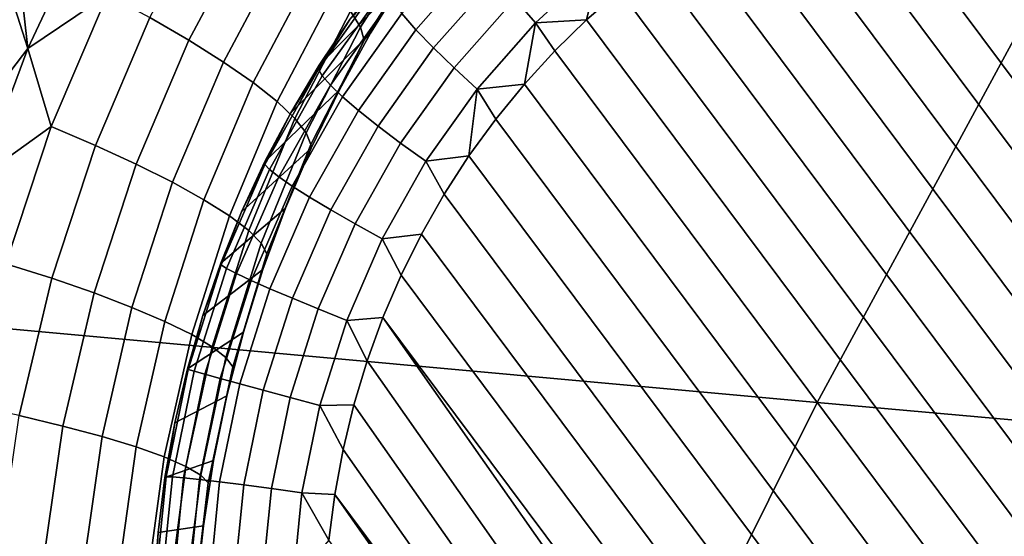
# Model space of a CAD drawing. Header units: metres. Extents: x -240 to 45, y -77 to 27.
# Tile 195 of 256: x -225.166 to -224.358, y 10.338 to 10.761. Entities that reach past the tile are written whole.
import ezdxf

# ---------------------------------------------------------------- set-up
doc = ezdxf.new("R2010")
doc.units = ezdxf.units.M
doc.layers.add('solid_102011X2', color=7, linetype='CONTINUOUS')

msp = doc.modelspace()

# ---------------------------------------------------------------- linework, layer by layer
at = {"layer": 'solid_102011X2'}
for points in [[(-224.152466, 11.109933, 296.447815), (-225.52774, 11.243737, 294.736023), (-225.894165, 10.573131, 294.972717), (-224.51181, 10.447309, 296.685516)], [(-222.761871, 10.977359, 298.14447), (-224.152466, 11.109933, 296.447815), (-224.51181, 10.447309, 296.685516), (-223.114441, 10.322694, 298.382874)], [(-224.379044, 10.918497, 273.161743), (-223.72702, 10.045297, 272.898468), (-223.741898, 10.010626, 272.900574), (-224.414688, 10.911648, 273.172241)], [(-224.379044, 10.918497, 273.161743), (-224.343216, 10.92316, 273.151031), (-223.72702, 10.045297, 272.898468)], [(-224.414688, 10.911648, 273.172241), (-223.741898, 10.010626, 272.900574), (-223.758636, 9.976917, 272.90332), (-224.44989, 10.902658, 273.182434)], [(-224.44989, 10.902658, 273.182434), (-223.758636, 9.976917, 272.90332), (-223.777252, 9.944201, 272.906708), (-224.484619, 10.891532, 273.192352)], [(-224.484619, 10.891532, 273.192352), (-223.777252, 9.944201, 272.906708), (-223.797562, 9.912741, 272.910736), (-224.5186, 10.878371, 273.201874)], [(-224.5186, 10.878371, 273.201874), (-223.797562, 9.912741, 272.910736), (-223.81955, 9.882561, 272.915344), (-224.551788, 10.863196, 273.210999)], [(-224.975311, 10.840898, 274.505951), (-225.026871, 10.744127, 274.52713), (-225.058807, 10.762681, 274.548798), (-225.005493, 10.86248, 274.527344)], [(-224.551788, 10.863196, 273.210999), (-223.81955, 9.882561, 272.915344), (-223.843033, 9.853877, 272.920532), (-224.583954, 10.846148, 273.219696)], [(-225.111221, 10.839085, 274.567871), (-225.158981, 10.737345, 274.587708), (-225.165329, 10.793727, 274.58313), (-225.138885, 10.853026, 274.571869)], [(-224.834061, 10.83656, 274.316406), (-224.886063, 10.75471, 274.336823), (-224.894318, 10.767807, 274.37674), (-224.841232, 10.850799, 274.35614)], [(-224.583954, 10.846148, 273.219696), (-223.843033, 9.853877, 272.920532), (-223.867935, 9.826722, 272.92627), (-224.615051, 10.827275, 273.227936)], [(-225.158981, 10.737345, 274.587708), (-225.111221, 10.839085, 274.567871), (-225.093643, 10.781522, 274.565094)], [(-224.948608, 10.820231, 274.479614), (-224.998489, 10.726238, 274.500519), (-225.026871, 10.744127, 274.52713), (-224.975311, 10.840898, 274.505951)], [(-224.820236, 10.838147, 274.22821), (-224.894852, 10.761069, 273.464874), (-224.920059, 10.723566, 273.46994), (-224.850159, 10.794824, 274.23938)], [(-224.831894, 10.825439, 274.275116), (-224.883102, 10.744287, 274.29538), (-224.886063, 10.75471, 274.336823), (-224.834061, 10.83656, 274.316406)], [(-224.852371, 10.766006, 273.34967), (-224.797134, 10.828568, 273.337128), (-224.787094, 10.813452, 273.314392), (-224.840698, 10.752745, 273.326569)], [(-224.759552, 10.77793, 273.277679), (-224.704224, 10.828583, 273.264252), (-224.689545, 10.806884, 273.251617), (-224.742645, 10.758276, 273.264496)], [(-224.615051, 10.827275, 273.227936), (-223.867935, 9.826722, 272.92627), (-223.894043, 9.801274, 272.932495), (-224.644867, 10.806776, 273.235657)], [(-224.925919, 10.800905, 274.448883), (-224.974228, 10.709378, 274.469513), (-224.998489, 10.726238, 274.500519), (-224.948608, 10.820231, 274.479614)], [(-224.883102, 10.744287, 274.29538), (-224.831894, 10.825439, 274.275116), (-224.850159, 10.794824, 274.23938), (-224.877914, 10.749904, 274.250549)], [(-224.840698, 10.752745, 273.326569), (-224.787094, 10.813452, 273.314392), (-224.774475, 10.796453, 273.294434), (-224.826279, 10.737785, 273.306183)], [(-224.742645, 10.758276, 273.264496), (-224.689545, 10.806884, 273.251617), (-224.700775, 10.760823, 273.249573)], [(-224.689545, 10.806884, 273.251617), (-224.673416, 10.784606, 273.242859), (-224.700775, 10.760823, 273.249573)], [(-224.673416, 10.784606, 273.242859), (-224.644867, 10.806776, 273.235657), (-223.894043, 9.801274, 272.932495), (-223.921402, 9.777491, 272.939209)], [(-224.9077, 10.783311, 274.414337), (-224.95459, 10.693891, 274.434753), (-224.974228, 10.709378, 274.469513), (-224.925919, 10.800905, 274.448883)], [(-224.850159, 10.794824, 274.23938), (-224.920059, 10.723566, 273.46994), (-224.943329, 10.684735, 273.474335), (-224.877914, 10.749904, 274.250549)], [(-224.826279, 10.737785, 273.306183), (-224.774475, 10.796453, 273.294434), (-224.759552, 10.77793, 273.277679), (-224.809418, 10.721446, 273.289001)], [(-225.158981, 10.737345, 274.587708), (-225.171829, 10.777902, 274.586029), (-225.165329, 10.793727, 274.58313)], [(-224.920563, 10.720287, 273.441071), (-224.894852, 10.761069, 273.464874), (-224.868851, 10.79302, 273.430328)], [(-224.920563, 10.720287, 273.441071), (-224.868851, 10.79302, 273.430328), (-224.866608, 10.78636, 273.4021), (-224.91748, 10.714805, 273.412689)], [(-225.158981, 10.737345, 274.587708), (-225.093643, 10.781522, 274.565094), (-225.139938, 10.673425, 274.585724)], [(-225.058807, 10.762681, 274.548798), (-225.103577, 10.657961, 274.569244), (-225.139938, 10.673425, 274.585724), (-225.093643, 10.781522, 274.565094)], [(-224.894318, 10.767807, 274.37674), (-224.939972, 10.680091, 274.396942), (-224.95459, 10.693891, 274.434753), (-224.9077, 10.783311, 274.414337)], [(-224.91748, 10.714805, 273.412689), (-224.866608, 10.78636, 273.4021), (-224.861069, 10.777291, 273.375031), (-224.910889, 10.707229, 273.385376)], [(-224.700775, 10.760823, 273.249573), (-224.673416, 10.784606, 273.242859), (-223.921402, 9.777491, 272.939209), (-223.949951, 9.755322, 272.946411)], [(-225.158981, 10.737345, 274.587708), (-225.209839, 10.670884, 274.604401), (-225.171829, 10.777902, 274.586029)], [(-224.910889, 10.707229, 273.385376), (-224.861069, 10.777291, 273.375031), (-224.852371, 10.766006, 273.34967), (-224.90094, 10.697721, 273.359741)], [(-224.809418, 10.721446, 273.289001), (-224.759552, 10.77793, 273.277679), (-224.742645, 10.758276, 273.264496), (-224.790497, 10.704072, 273.27536)], [(-225.026871, 10.744127, 274.52713), (-225.070129, 10.642599, 274.547363), (-225.103577, 10.657961, 274.569244), (-225.058807, 10.762681, 274.548798)], [(-224.886063, 10.75471, 274.336823), (-224.930664, 10.668262, 274.356873), (-224.939972, 10.680091, 274.396942), (-224.894318, 10.767807, 274.37674)], [(-224.90094, 10.697721, 273.359741), (-224.852371, 10.766006, 273.34967), (-224.840698, 10.752745, 273.326569), (-224.887817, 10.686481, 273.336334)], [(-224.883102, 10.744287, 274.29538), (-224.926865, 10.658643, 274.315308), (-224.930664, 10.668262, 274.356873), (-224.886063, 10.75471, 274.336823)], [(-224.920563, 10.720287, 273.441071), (-224.920059, 10.723566, 273.46994), (-224.894852, 10.761069, 273.464874)], [(-224.790497, 10.704072, 273.27536), (-224.742645, 10.758276, 273.264496), (-224.751785, 10.70822, 273.261536)], [(-224.742645, 10.758276, 273.264496), (-224.726868, 10.735374, 273.255798), (-224.751785, 10.70822, 273.261536)], [(-224.742645, 10.758276, 273.264496), (-224.700775, 10.760823, 273.249573), (-224.726868, 10.735374, 273.255798)], [(-223.979767, 9.734822, 272.954132), (-224.726868, 10.735374, 273.255798), (-224.700775, 10.760823, 273.249573), (-223.949951, 9.755322, 272.946411)], [(-224.877914, 10.749904, 274.250549), (-224.943329, 10.684735, 273.474335), (-224.964569, 10.64469, 273.478027), (-224.903473, 10.703483, 274.261658)], [(-224.883102, 10.744287, 274.29538), (-224.877914, 10.749904, 274.250549), (-224.903473, 10.703483, 274.261658)], [(-224.887817, 10.686481, 273.336334), (-224.840698, 10.752745, 273.326569), (-224.826279, 10.737785, 273.306183), (-224.871811, 10.673748, 273.315643)], [(-224.998489, 10.726238, 274.500519), (-225.040268, 10.627652, 274.520538), (-225.070129, 10.642599, 274.547363), (-225.026871, 10.744127, 274.52713)], [(-224.926865, 10.658643, 274.315308), (-224.883102, 10.744287, 274.29538), (-224.903473, 10.703483, 274.261658), (-224.926727, 10.655656, 274.272644)], [(-225.1987, 10.631443, 274.606323), (-225.209839, 10.670884, 274.604401), (-225.158981, 10.737345, 274.587708)], [(-225.1987, 10.631443, 274.606323), (-225.158981, 10.737345, 274.587708), (-225.139938, 10.673425, 274.585724)], [(-224.871811, 10.673748, 273.315643), (-224.826279, 10.737785, 273.306183), (-224.809418, 10.721446, 273.289001), (-224.853271, 10.659792, 273.298096)], [(-224.010849, 9.715949, 272.962372), (-224.751785, 10.70822, 273.261536), (-224.726868, 10.735374, 273.255798), (-223.979767, 9.734822, 272.954132)], [(-224.974228, 10.709378, 274.469513), (-225.014603, 10.613423, 274.489349), (-225.040268, 10.627652, 274.520538), (-224.998489, 10.726238, 274.500519)], [(-224.920563, 10.720287, 273.441071), (-224.943329, 10.684735, 273.474335), (-224.920059, 10.723566, 273.46994)], [(-224.964554, 10.642309, 273.449066), (-224.943329, 10.684735, 273.474335), (-224.920563, 10.720287, 273.441071)], [(-224.964554, 10.642309, 273.449066), (-224.920563, 10.720287, 273.441071), (-224.91748, 10.714805, 273.412689), (-224.96077, 10.638087, 273.420532)], [(-224.96077, 10.638087, 273.420532), (-224.91748, 10.714805, 273.412689), (-224.910889, 10.707229, 273.385376), (-224.953278, 10.632113, 273.393066)], [(-224.853271, 10.659792, 273.298096), (-224.809418, 10.721446, 273.289001), (-224.790497, 10.704072, 273.27536), (-224.832565, 10.644907, 273.284088)], [(-224.95459, 10.693891, 274.434753), (-224.993668, 10.600204, 274.454437), (-225.014603, 10.613423, 274.489349), (-224.974228, 10.709378, 274.469513)], [(-224.953278, 10.632113, 273.393066), (-224.910889, 10.707229, 273.385376), (-224.90094, 10.697721, 273.359741), (-224.942245, 10.624509, 273.367249)], [(-224.790497, 10.704072, 273.27536), (-224.751785, 10.70822, 273.261536), (-224.775253, 10.679537, 273.266724)], [(-224.043015, 9.698901, 272.971069), (-224.775253, 10.679537, 273.266724), (-224.751785, 10.70822, 273.261536), (-224.010849, 9.715949, 272.962372)], [(-224.903473, 10.703483, 274.261658), (-224.964569, 10.64469, 273.478027), (-224.983734, 10.603548, 273.480988), (-224.926727, 10.655656, 274.272644)], [(-224.942245, 10.624509, 273.367249), (-224.90094, 10.697721, 273.359741), (-224.887817, 10.686481, 273.336334), (-224.927902, 10.615438, 273.343597)], [(-224.832565, 10.644907, 273.284088), (-224.790497, 10.704072, 273.27536), (-224.797256, 10.649357, 273.271332)], [(-224.790497, 10.704072, 273.27536), (-224.775253, 10.679537, 273.266724), (-224.797256, 10.649357, 273.271332)], [(-224.939972, 10.680091, 274.396942), (-224.977875, 10.588264, 274.416473), (-224.993668, 10.600204, 274.454437), (-224.95459, 10.693891, 274.434753)], [(-224.964554, 10.642309, 273.449066), (-224.964569, 10.64469, 273.478027), (-224.943329, 10.684735, 273.474335)], [(-224.927902, 10.615438, 273.343597), (-224.887817, 10.686481, 273.336334), (-224.871811, 10.673748, 273.315643), (-224.910553, 10.605092, 273.322662)], [(-224.930664, 10.668262, 274.356873), (-224.96756, 10.577846, 274.376221), (-224.977875, 10.588264, 274.416473), (-224.939972, 10.680091, 274.396942)], [(-224.910553, 10.605092, 273.322662), (-224.871811, 10.673748, 273.315643), (-224.853271, 10.659792, 273.298096), (-224.890564, 10.593691, 273.304871)], [(-224.076218, 9.683726, 272.980194), (-224.797256, 10.649357, 273.271332), (-224.775253, 10.679537, 273.266724), (-224.043015, 9.698901, 272.971069)], [(-225.1987, 10.631443, 274.606323), (-225.139938, 10.673425, 274.585724), (-225.177017, 10.560923, 274.604919)], [(-225.103577, 10.657961, 274.569244), (-225.139404, 10.54897, 274.588318), (-225.177017, 10.560923, 274.604919), (-225.139938, 10.673425, 274.585724)], [(-224.926865, 10.658643, 274.315308), (-224.962921, 10.569161, 274.334564), (-224.96756, 10.577846, 274.376221), (-224.930664, 10.668262, 274.356873)], [(-225.070129, 10.642599, 274.547363), (-225.104691, 10.536946, 274.566315), (-225.139404, 10.54897, 274.588318), (-225.103577, 10.657961, 274.569244)], [(-224.926865, 10.658643, 274.315308), (-224.947632, 10.606544, 274.283417), (-224.962921, 10.569161, 274.334564)], [(-224.926865, 10.658643, 274.315308), (-224.926727, 10.655656, 274.272644), (-224.947632, 10.606544, 274.283417)], [(-224.890564, 10.593691, 273.304871), (-224.853271, 10.659792, 273.298096), (-224.832565, 10.644907, 273.284088), (-224.868362, 10.581474, 273.290588)], [(-224.926727, 10.655656, 274.272644), (-224.983734, 10.603548, 273.480988), (-225.000748, 10.561432, 273.483215), (-224.947632, 10.606544, 274.283417)], [(-224.832565, 10.644907, 273.284088), (-224.797256, 10.649357, 273.271332), (-224.817566, 10.617895, 273.27536)], [(-224.110199, 9.670565, 272.989716), (-224.817566, 10.617895, 273.27536), (-224.797256, 10.649357, 273.271332), (-224.076218, 9.683726, 272.980194)], [(-225.040268, 10.627652, 274.520538), (-225.073578, 10.525097, 274.539398), (-225.104691, 10.536946, 274.566315), (-225.070129, 10.642599, 274.547363)], [(-225.00032, 10.559999, 273.454193), (-224.983734, 10.603548, 273.480988), (-224.964554, 10.642309, 273.449066)], [(-225.00032, 10.559999, 273.454193), (-224.964554, 10.642309, 273.449066), (-224.96077, 10.638087, 273.420532), (-224.995956, 10.557109, 273.425568)], [(-224.964554, 10.642309, 273.449066), (-224.983734, 10.603548, 273.480988), (-224.964569, 10.64469, 273.478027)], [(-224.868362, 10.581474, 273.290588), (-224.832565, 10.644907, 273.284088), (-224.817566, 10.617895, 273.27536), (-224.836182, 10.585179, 273.278748)], [(-224.995956, 10.557109, 273.425568), (-224.96077, 10.638087, 273.420532), (-224.953278, 10.632113, 273.393066), (-224.987732, 10.552823, 273.39801)], [(-225.014603, 10.613423, 274.489349), (-225.046692, 10.513661, 274.508087), (-225.073578, 10.525097, 274.539398), (-225.040268, 10.627652, 274.520538)], [(-224.987732, 10.552823, 273.39801), (-224.953278, 10.632113, 273.393066), (-224.942245, 10.624509, 273.367249), (-224.975815, 10.54723, 273.37207)], [(-224.975815, 10.54723, 273.37207), (-224.942245, 10.624509, 273.367249), (-224.927902, 10.615438, 273.343597), (-224.96048, 10.540448, 273.348297)], [(-224.144928, 9.659439, 272.999634), (-224.836182, 10.585179, 273.278748), (-224.817566, 10.617895, 273.27536), (-224.110199, 9.670565, 272.989716)], [(-224.993668, 10.600204, 274.454437), (-225.024612, 10.502874, 274.473022), (-225.046692, 10.513661, 274.508087), (-225.014603, 10.613423, 274.489349)], [(-224.96048, 10.540448, 273.348297), (-224.927902, 10.615438, 273.343597), (-224.910553, 10.605092, 273.322662), (-224.942032, 10.532622, 273.327179)], [(-224.947632, 10.606544, 274.283417), (-225.000748, 10.561432, 273.483215), (-225.015564, 10.518462, 273.484711), (-224.966141, 10.556256, 274.294006)], [(-225.00032, 10.559999, 273.454193), (-225.000748, 10.561432, 273.483215), (-224.983734, 10.603548, 273.480988)], [(-224.962921, 10.569161, 274.334564), (-224.947632, 10.606544, 274.283417), (-224.966141, 10.556256, 274.294006)], [(-224.942032, 10.532622, 273.327179), (-224.910553, 10.605092, 273.322662), (-224.890564, 10.593691, 273.304871), (-224.920883, 10.523917, 273.309235)], [(-224.977875, 10.588264, 274.416473), (-225.007751, 10.492956, 274.434906), (-225.024612, 10.502874, 274.473022), (-224.993668, 10.600204, 274.454437)], [(-224.920883, 10.523917, 273.309235), (-224.890564, 10.593691, 273.304871), (-224.868362, 10.581474, 273.290588), (-224.897446, 10.514517, 273.294769)], [(-224.96756, 10.577846, 274.376221), (-224.996475, 10.484107, 274.394562), (-225.007751, 10.492956, 274.434906), (-224.977875, 10.588264, 274.416473)], [(-224.868362, 10.581474, 273.290588), (-224.836182, 10.585179, 273.278748), (-224.852921, 10.551471, 273.281494)], [(-224.18013, 9.650449, 273.009827), (-224.852921, 10.551471, 273.281494), (-224.836182, 10.585179, 273.278748), (-224.144928, 9.659439, 272.999634)], [(-224.962921, 10.569161, 274.334564), (-224.990997, 10.476508, 274.352783), (-224.996475, 10.484107, 274.394562), (-224.96756, 10.577846, 274.376221)], [(-224.897446, 10.514517, 273.294769), (-224.868362, 10.581474, 273.290588), (-224.852921, 10.551471, 273.281494), (-224.867798, 10.5168, 273.2836)], [(-224.51181, 10.447309, 296.685516), (-225.894165, 10.573131, 294.972717), (-226.237762, 9.88645, 295.194641), (-224.848755, 9.768801, 296.908417)], [(-224.962921, 10.569161, 274.334564), (-224.982162, 10.50494, 274.30423), (-224.990997, 10.476508, 274.352783)], [(-224.962921, 10.569161, 274.334564), (-224.966141, 10.556256, 274.294006), (-224.982162, 10.50494, 274.30423)], [(-225.139404, 10.54897, 274.588318), (-225.165939, 10.436408, 274.605682), (-225.204514, 10.444736, 274.622284), (-225.177017, 10.560923, 274.604919)], [(-225.00032, 10.559999, 273.454193), (-225.015564, 10.518462, 273.484711), (-225.000748, 10.561432, 273.483215)], [(-224.966141, 10.556256, 274.294006), (-225.015564, 10.518462, 273.484711), (-225.028152, 10.474768, 273.485474), (-224.982162, 10.50494, 274.30423)], [(-225.02742, 10.47432, 273.456421), (-225.015564, 10.518462, 273.484711), (-225.00032, 10.559999, 273.454193)], [(-225.02742, 10.47432, 273.456421), (-225.00032, 10.559999, 273.454193), (-224.995956, 10.557109, 273.425568), (-225.022614, 10.472818, 273.427765)], [(-225.022614, 10.472818, 273.427765), (-224.995956, 10.557109, 273.425568), (-224.987732, 10.552823, 273.39801), (-225.01384, 10.47029, 273.400146)], [(-225.01384, 10.47029, 273.400146), (-224.987732, 10.552823, 273.39801), (-224.975815, 10.54723, 273.37207), (-225.001266, 10.466789, 273.374146)], [(-225.104691, 10.536946, 274.566315), (-225.130234, 10.427852, 274.583649), (-225.165939, 10.436408, 274.605682), (-225.139404, 10.54897, 274.588318)], [(-225.001266, 10.466789, 273.374146), (-224.975815, 10.54723, 273.37207), (-224.96048, 10.540448, 273.348297), (-224.985168, 10.462391, 273.350311)], [(-224.215775, 9.6436, 273.020325), (-224.867798, 10.5168, 273.2836), (-224.852921, 10.551471, 273.281494), (-224.18013, 9.650449, 273.009827)], [(-225.073578, 10.525097, 274.539398), (-225.098099, 10.419241, 274.556671), (-225.130234, 10.427852, 274.583649), (-225.104691, 10.536946, 274.566315)], [(-224.985168, 10.462391, 273.350311), (-224.96048, 10.540448, 273.348297), (-224.942032, 10.532622, 273.327179), (-224.965897, 10.457188, 273.329163)], [(-224.965897, 10.457188, 273.329163), (-224.942032, 10.532622, 273.327179), (-224.920883, 10.523917, 273.309235), (-224.943848, 10.45129, 273.311096)], [(-225.046692, 10.513661, 274.508087), (-225.070221, 10.410753, 274.525299), (-225.098099, 10.419241, 274.556671), (-225.073578, 10.525097, 274.539398)], [(-224.943848, 10.45129, 273.311096), (-224.920883, 10.523917, 273.309235), (-224.897446, 10.514517, 273.294769), (-224.919495, 10.444821, 273.29657)], [(-225.024612, 10.502874, 274.473022), (-225.04715, 10.40256, 274.490173), (-225.070221, 10.410753, 274.525299), (-225.046692, 10.513661, 274.508087)], [(-225.02742, 10.47432, 273.456421), (-225.028152, 10.474768, 273.485474), (-225.015564, 10.518462, 273.484711)], [(-224.919495, 10.444821, 273.29657), (-224.897446, 10.514517, 273.294769), (-224.880692, 10.481421, 273.285034), (-224.891602, 10.445363, 273.285828)], [(-224.897446, 10.514517, 273.294769), (-224.867798, 10.5168, 273.2836), (-224.880692, 10.481421, 273.285034)], [(-224.287582, 9.636456, 273.041931), (-224.880692, 10.481421, 273.285034), (-224.867798, 10.5168, 273.2836), (-224.251602, 9.638937, 273.031036)], [(-224.215775, 9.6436, 273.020325), (-224.251602, 9.638937, 273.031036), (-224.867798, 10.5168, 273.2836)], [(-224.982162, 10.50494, 274.30423), (-225.028152, 10.474768, 273.485474), (-225.038483, 10.430475, 273.485474), (-224.995682, 10.452715, 274.314117)], [(-224.990997, 10.476508, 274.352783), (-224.982162, 10.50494, 274.30423), (-224.995682, 10.452715, 274.314117)], [(-225.007751, 10.492956, 274.434906), (-225.029358, 10.394829, 274.451996), (-225.04715, 10.40256, 274.490173), (-225.024612, 10.502874, 274.473022)], [(-224.996475, 10.484107, 274.394562), (-225.017212, 10.387716, 274.41156), (-225.029358, 10.394829, 274.451996), (-225.007751, 10.492956, 274.434906)], [(-224.990997, 10.476508, 274.352783), (-225.010956, 10.381369, 274.369659), (-225.017212, 10.387716, 274.41156), (-224.996475, 10.484107, 274.394562)], [(-224.323547, 9.636164, 273.053009), (-224.891602, 10.445363, 273.285828), (-224.880692, 10.481421, 273.285034), (-224.287582, 9.636456, 273.041931)], [(-225.02742, 10.47432, 273.456421), (-225.045547, 10.386281, 273.455719), (-225.038483, 10.430475, 273.485474), (-225.028152, 10.474768, 273.485474)], [(-225.045547, 10.386281, 273.455719), (-225.02742, 10.47432, 273.456421), (-225.022614, 10.472818, 273.427765), (-225.040451, 10.386203, 273.427063)], [(-225.040451, 10.386203, 273.427063), (-225.022614, 10.472818, 273.427765), (-225.01384, 10.47029, 273.400146), (-225.031296, 10.385481, 273.399475)], [(-225.010956, 10.381369, 274.369659), (-224.990997, 10.476508, 274.352783), (-224.995682, 10.452715, 274.314117), (-225.006653, 10.399747, 274.323578)], [(-225.031296, 10.385481, 273.399475), (-225.01384, 10.47029, 273.400146), (-225.001266, 10.466789, 273.374146), (-225.01828, 10.384131, 273.373474)], [(-225.01828, 10.384131, 273.373474), (-225.001266, 10.466789, 273.374146), (-224.985168, 10.462391, 273.350311), (-225.001694, 10.382182, 273.34967)], [(-225.001694, 10.382182, 273.34967), (-224.985168, 10.462391, 273.350311), (-224.965897, 10.457188, 273.329163), (-224.981857, 10.379674, 273.328522)], [(-224.981857, 10.379674, 273.328522), (-224.965897, 10.457188, 273.329163), (-224.943848, 10.45129, 273.311096), (-224.959213, 10.376659, 273.310516)], [(-224.995682, 10.452715, 274.314117), (-225.038483, 10.430475, 273.485474), (-225.046494, 10.385715, 273.484741), (-225.006653, 10.399747, 274.323578)], [(-224.959213, 10.376659, 273.310516), (-224.943848, 10.45129, 273.311096), (-224.919495, 10.444821, 273.29657), (-224.93425, 10.373204, 273.29599)], [(-224.93425, 10.373204, 273.29599), (-224.919495, 10.444821, 273.29657), (-224.900482, 10.408794, 273.28595), (-224.907318, 10.37178, 273.2854)], [(-224.919495, 10.444821, 273.29657), (-224.891602, 10.445363, 273.285828), (-224.900482, 10.408794, 273.28595)], [(-224.359436, 9.638056, 273.064178), (-224.900482, 10.408794, 273.28595), (-224.891602, 10.445363, 273.285828), (-224.323547, 9.636164, 273.053009)], [(-223.114441, 10.322694, 298.382874), (-224.51181, 10.447309, 296.685516), (-224.848755, 9.768801, 296.908417), (-223.445053, 9.652325, 298.606415)], [(-225.130234, 10.427852, 274.583649), (-225.146484, 10.316048, 274.598969), (-225.182907, 10.32103, 274.620941), (-225.165939, 10.436408, 274.605682)], [(-225.098099, 10.419241, 274.556671), (-225.113617, 10.310803, 274.572021), (-225.146484, 10.316048, 274.598969), (-225.130234, 10.427852, 274.583649)], [(-225.045547, 10.386281, 273.455719), (-225.046494, 10.385715, 273.484741), (-225.038483, 10.430475, 273.485474)], [(-225.070221, 10.410753, 274.525299), (-225.084961, 10.305404, 274.540649), (-225.113617, 10.310803, 274.572021), (-225.098099, 10.419241, 274.556671)], [(-225.04715, 10.40256, 274.490173), (-225.061111, 10.299958, 274.505524), (-225.084961, 10.305404, 274.540649), (-225.070221, 10.410753, 274.525299)], [(-224.359436, 9.638056, 273.064178), (-224.907318, 10.37178, 273.2854), (-224.900482, 10.408794, 273.28595)], [(-225.029358, 10.394829, 274.451996), (-225.042542, 10.294578, 274.467316), (-225.061111, 10.299958, 274.505524), (-225.04715, 10.40256, 274.490173)], [(-225.006653, 10.399747, 274.323578), (-225.046494, 10.385715, 273.484741), (-225.052185, 10.340618, 273.483276), (-225.01503, 10.346162, 274.33252)], [(-225.010956, 10.381369, 274.369659), (-225.006653, 10.399747, 274.323578), (-225.01503, 10.346162, 274.33252)], [(-225.017212, 10.387716, 274.41156), (-225.029648, 10.289372, 274.426819), (-225.042542, 10.294578, 274.467316), (-225.029358, 10.394829, 274.451996)], [(-225.045547, 10.386281, 273.455719), (-225.054489, 10.29691, 273.452087), (-225.052185, 10.340618, 273.483276), (-225.046494, 10.385715, 273.484741)], [(-225.054489, 10.29691, 273.452087), (-225.045547, 10.386281, 273.455719), (-225.040451, 10.386203, 273.427063), (-225.04924, 10.298279, 273.423492)], [(-225.04924, 10.298279, 273.423492), (-225.040451, 10.386203, 273.427063), (-225.031296, 10.385481, 273.399475), (-225.039902, 10.299392, 273.395966)], [(-225.039902, 10.299392, 273.395966), (-225.031296, 10.385481, 273.399475), (-225.01828, 10.384131, 273.373474), (-225.026672, 10.300224, 273.370087)], [(-225.010956, 10.381369, 274.369659), (-225.022675, 10.284448, 274.384857), (-225.029648, 10.289372, 274.426819), (-225.017212, 10.387716, 274.41156)], [(-225.026672, 10.300224, 273.370087), (-225.01828, 10.384131, 273.373474), (-225.001694, 10.382182, 273.34967), (-225.009827, 10.30076, 273.346344)], [(-225.022675, 10.284448, 274.384857), (-225.010956, 10.381369, 274.369659), (-225.01503, 10.346162, 274.33252), (-225.020813, 10.292153, 274.340881)], [(-225.009827, 10.30076, 273.346344), (-225.001694, 10.382182, 273.34967), (-224.981857, 10.379674, 273.328522), (-224.989731, 10.300988, 273.325317)], [(-224.989731, 10.300988, 273.325317), (-224.981857, 10.379674, 273.328522), (-224.959213, 10.376659, 273.310516), (-224.966797, 10.300902, 273.307434)], [(-224.966797, 10.300902, 273.307434), (-224.959213, 10.376659, 273.310516), (-224.93425, 10.373204, 273.29599), (-224.941513, 10.300505, 273.29303)], [(-224.941513, 10.300505, 273.29303), (-224.93425, 10.373204, 273.29599), (-224.912094, 10.334443, 273.28421)], [(-224.93425, 10.373204, 273.29599), (-224.907318, 10.37178, 273.2854), (-224.912094, 10.334443, 273.28421)], [(-224.395126, 9.642134, 273.07547), (-224.912094, 10.334443, 273.28421), (-224.907318, 10.37178, 273.2854)], [(-224.359436, 9.638056, 273.064178), (-224.395126, 9.642134, 273.07547), (-224.907318, 10.37178, 273.2854)], [(-225.01503, 10.346162, 274.33252), (-225.052185, 10.340618, 273.483276), (-225.055542, 10.295318, 273.481079), (-225.020813, 10.292153, 274.340881)], [(-225.054489, 10.29691, 273.452087), (-225.055542, 10.295318, 273.481079), (-225.052185, 10.340618, 273.483276)]]:
    msp.add_3dface(points, dxfattribs=at)

doc.saveas('drawing.dxf')
